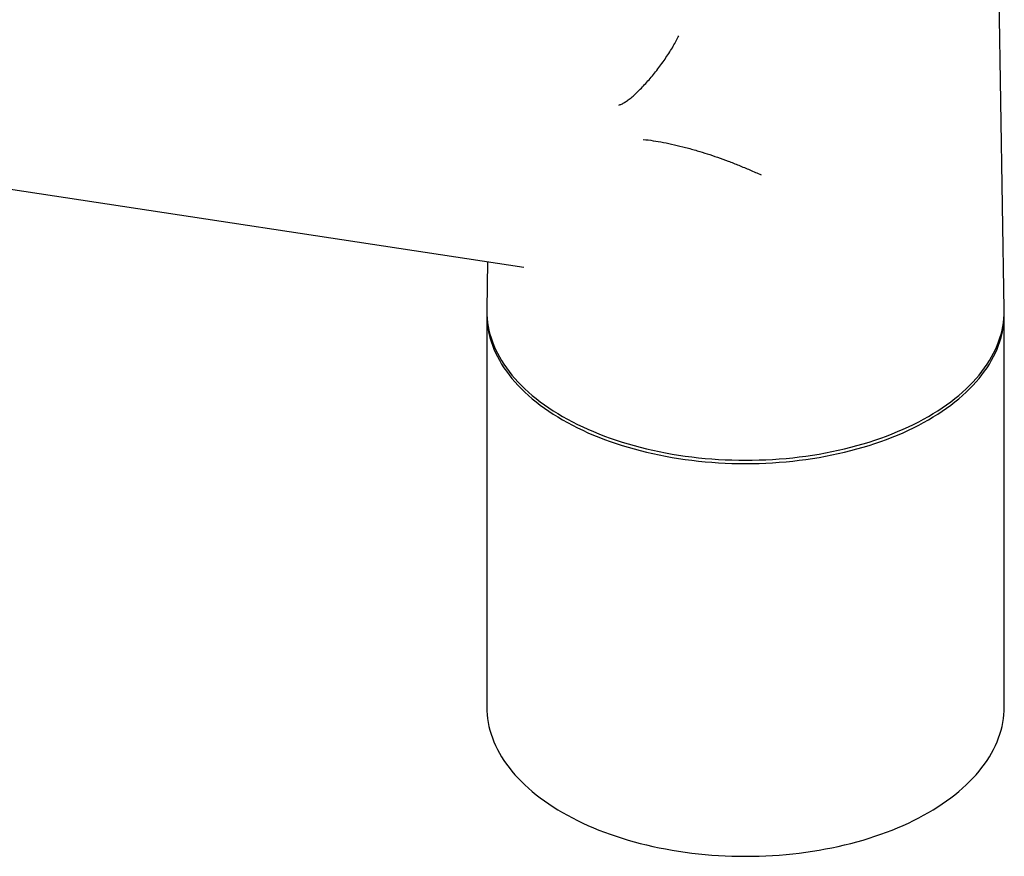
# Model space of a CAD drawing. Header units: millimetres. Extents: x 8 to 752, y 12 to 552.
# Tile 4 of 19: x 640 to 737, y 115 to 198. Entities that reach past the tile are written whole.
import ezdxf

# ---------------------------------------------------------------- set-up
doc = ezdxf.new("R2010")
doc.units = ezdxf.units.MM

msp = doc.modelspace()

# ---------------------------------------------------------------- linework, layer by layer
at = {"color": 7, "linetype": 'Continuous', "lineweight": 30}
for p, q in [((737.353, 169.356), (736.372, 230.557)), ((590.815, 188.625), (689.997, 173.505)), ((686.441, 174.047), (686.366, 169.356)), ((686.359, 169.22), (686.359, 130.189)), ((737.359, 130.189), (737.359, 169.22))]:
    msp.add_line(p, q, dxfattribs=at)
at = {"color": 7, "linetype": 'Continuous', "lineweight": 30, "flags": 128}
for points in [[(686.371, 169.657), (686.368, 169.605), (686.359, 169.22), (686.368, 168.834), (686.394, 168.449), (686.438, 168.065), (686.499, 167.681), (686.577, 167.298), (686.673, 166.917), (686.786, 166.537), (686.917, 166.159), (687.064, 165.783), (687.228, 165.41), (687.409, 165.039), (687.607, 164.671), (687.822, 164.306), (688.053, 163.944), (688.3, 163.586), (688.564, 163.232), (688.843, 162.882), (689.139, 162.537), (689.449, 162.196), (689.776, 161.859), (690.117, 161.528), (690.473, 161.202), (690.844, 160.882), (691.229, 160.567), (691.629, 160.258), (692.042, 159.956), (692.469, 159.659), (692.909, 159.37), (693.362, 159.087), (693.828, 158.811), (694.306, 158.542), (694.796, 158.28), (695.298, 158.026), (695.812, 157.78), (696.336, 157.541), (696.871, 157.31), (697.416, 157.088), (697.971, 156.874), (698.536, 156.668), (699.109, 156.471), (699.692, 156.283), (700.283, 156.103), (700.881, 155.933), (701.488, 155.772), (702.101, 155.619), (702.721, 155.477), (703.347, 155.343), (703.979, 155.219), (704.617, 155.105), (705.259, 155.001), (705.906, 154.906), (706.558, 154.821), (707.212, 154.745), (707.87, 154.68), (708.531, 154.625), (709.194, 154.58), (709.859, 154.544), (710.525, 154.519), (711.192, 154.504), (711.859, 154.499), (712.527, 154.504), (713.194, 154.519), (713.86, 154.544), (714.525, 154.58), (715.188, 154.625), (715.848, 154.68), (716.506, 154.745), (717.161, 154.821), (717.812, 154.906), (718.459, 155.001), (719.102, 155.105), (719.739, 155.219), (720.371, 155.343), (720.998, 155.477), (721.618, 155.619), (722.231, 155.772), (722.837, 155.933), (723.436, 156.103), (724.027, 156.283), (724.609, 156.471), (725.183, 156.668), (725.748, 156.874), (726.303, 157.088), (726.848, 157.31), (727.383, 157.541), (727.907, 157.78), (728.42, 158.026), (728.922, 158.28), (729.412, 158.542), (729.891, 158.811), (730.356, 159.087), (730.809, 159.37), (731.25, 159.659), (731.677, 159.956), (732.09, 160.258), (732.489, 160.567), (732.875, 160.882), (733.245, 161.202), (733.602, 161.528), (733.943, 161.859), (734.269, 162.196), (734.58, 162.537), (734.875, 162.882), (735.155, 163.232), (735.418, 163.586), (735.666, 163.944), (735.897, 164.306), (736.111, 164.671), (736.309, 165.039), (736.49, 165.41), (736.655, 165.783), (736.802, 166.159), (736.932, 166.537), (737.045, 166.917), (737.141, 167.298), (737.22, 167.681), (737.281, 168.065), (737.324, 168.449), (737.351, 168.834), (737.359, 169.22), (737.351, 169.605), (737.348, 169.657)], [(686.359, 168.888), (686.368, 168.503), (686.394, 168.118), (686.438, 167.733), (686.499, 167.349), (686.577, 166.967), (686.673, 166.585), (686.786, 166.205), (686.917, 165.827), (687.064, 165.452), (687.228, 165.078), (687.409, 164.707), (687.607, 164.339), (687.822, 163.974), (688.053, 163.613), (688.3, 163.255), (688.564, 162.901), (688.843, 162.551), (689.139, 162.205), (689.449, 161.864), (689.776, 161.528), (690.117, 161.196), (690.473, 160.871), (690.844, 160.55), (691.229, 160.235), (691.629, 159.927), (692.042, 159.624), (692.469, 159.328), (692.909, 159.038), (693.362, 158.755), (693.828, 158.479), (694.306, 158.21), (694.796, 157.948), (695.298, 157.694), (695.812, 157.448), (696.336, 157.209), (696.871, 156.979), (697.416, 156.756), (697.971, 156.542), (698.536, 156.337), (699.109, 156.139), (699.692, 155.951), (700.283, 155.772), (700.881, 155.601), (701.488, 155.44), (702.101, 155.288), (702.721, 155.145), (703.347, 155.012), (703.979, 154.888), (704.617, 154.773), (705.259, 154.669), (705.906, 154.574), (706.558, 154.489), (707.212, 154.414), (707.87, 154.348), (708.531, 154.293), (709.194, 154.248), (709.859, 154.213), (710.525, 154.187), (711.192, 154.172), (711.859, 154.167), (712.527, 154.172), (713.194, 154.187), (713.86, 154.213), (714.525, 154.248), (715.188, 154.293), (715.848, 154.348), (716.506, 154.414), (717.161, 154.489), (717.812, 154.574), (718.459, 154.669), (719.102, 154.773), (719.739, 154.888), (720.371, 155.012), (720.998, 155.145), (721.618, 155.288), (722.231, 155.44), (722.837, 155.601), (723.436, 155.772), (724.027, 155.951), (724.609, 156.139), (725.183, 156.337), (725.748, 156.542), (726.303, 156.756), (726.848, 156.979), (727.383, 157.209), (727.907, 157.448), (728.42, 157.694), (728.922, 157.948), (729.412, 158.21), (729.891, 158.479)], [(729.891, 158.479), (730.356, 158.755), (730.809, 159.038), (731.25, 159.328), (731.677, 159.624), (732.09, 159.927), (732.489, 160.235), (732.875, 160.55), (733.245, 160.871), (733.602, 161.196), (733.943, 161.528), (734.269, 161.864), (734.58, 162.205), (734.875, 162.551), (735.155, 162.901), (735.418, 163.255), (735.666, 163.613), (735.897, 163.974), (736.111, 164.339), (736.309, 164.707), (736.49, 165.078), (736.655, 165.452), (736.802, 165.827), (736.932, 166.205), (737.045, 166.585), (737.141, 166.967), (737.22, 167.349), (737.281, 167.733), (737.324, 168.118), (737.351, 168.503), (737.359, 168.888)], [(686.359, 130.189), (686.368, 129.804), (686.394, 129.419), (686.438, 129.034), (686.499, 128.65), (686.577, 128.268), (686.673, 127.886), (686.786, 127.506), (686.917, 127.128), (687.064, 126.753), (687.228, 126.379), (687.409, 126.008), (687.607, 125.64), (687.822, 125.275), (688.053, 124.914), (688.3, 124.556), (688.564, 124.202), (688.843, 123.852), (689.139, 123.506), (689.449, 123.165), (689.776, 122.829), (690.117, 122.498), (690.473, 122.172), (690.844, 121.851), (691.229, 121.536), (691.629, 121.228), (692.042, 120.925), (692.469, 120.629), (692.909, 120.339), (693.362, 120.056), (693.828, 119.78), (694.306, 119.511), (694.796, 119.249), (695.298, 118.995), (695.812, 118.749), (696.336, 118.51), (696.871, 118.28), (697.416, 118.057), (697.971, 117.843), (698.536, 117.638), (699.109, 117.441), (699.692, 117.252), (700.283, 117.073), (700.881, 116.902), (701.488, 116.741), (702.101, 116.589), (702.721, 116.446), (703.347, 116.313), (703.979, 116.189), (704.617, 116.074), (705.259, 115.97), (705.906, 115.875), (706.558, 115.79), (707.212, 115.715), (707.87, 115.65), (708.531, 115.594), (709.194, 115.549), (709.859, 115.514), (710.525, 115.488), (711.192, 115.473), (711.859, 115.468), (712.527, 115.473), (713.194, 115.488), (713.86, 115.514), (714.525, 115.549), (715.188, 115.594), (715.848, 115.65), (716.506, 115.715), (717.161, 115.79), (717.812, 115.875), (718.459, 115.97), (719.102, 116.074), (719.739, 116.189), (720.371, 116.313), (720.998, 116.446), (721.618, 116.589), (722.231, 116.741), (722.837, 116.902), (723.436, 117.073), (724.027, 117.252), (724.609, 117.441), (725.183, 117.638), (725.748, 117.843), (726.303, 118.057), (726.848, 118.28), (727.383, 118.51), (727.907, 118.749), (728.42, 118.995), (728.922, 119.249), (729.412, 119.511), (729.891, 119.78), (730.356, 120.056), (730.809, 120.339), (731.25, 120.629), (731.677, 120.925), (732.09, 121.228), (732.489, 121.536), (732.875, 121.851), (733.245, 122.172), (733.602, 122.498), (733.943, 122.829), (734.269, 123.165), (734.58, 123.506), (734.875, 123.852), (735.155, 124.202), (735.418, 124.556), (735.666, 124.914), (735.897, 125.275), (736.111, 125.64), (736.309, 126.008), (736.49, 126.379), (736.655, 126.753), (736.802, 127.128), (736.932, 127.506), (737.045, 127.886), (737.141, 128.268), (737.22, 128.65), (737.281, 129.034), (737.324, 129.419), (737.351, 129.804), (737.359, 130.189), (737.359, 130.189)]]:
    msp.add_lwpolyline(points, dxfattribs=at)
at = {"color": 7, "linetype": 'Continuous', "lineweight": 30}
for points, knots in [([(699.382, 189.479), (699.469, 189.51), (699.643, 189.572), (699.956, 189.75), (700.3, 189.987), (700.674, 190.285), (701.073, 190.639), (701.49, 191.044), (701.919, 191.493), (702.354, 191.981), (702.788, 192.499), (703.215, 193.041), (703.63, 193.598), (704.025, 194.162), (704.395, 194.726), (704.734, 195.279), (705.04, 195.817), (705.21, 196.153), (705.295, 196.321)], [0, 0, 0, 0, 0.062466, 0.124964, 0.187469, 0.249971, 0.312473, 0.374977, 0.437485, 0.499996, 0.562507, 0.625016, 0.687521, 0.750023, 0.812527, 0.875033, 0.937533, 1, 1, 1, 1]), ([(701.787, 186.105), (702.108, 186.066), (702.749, 185.989), (703.772, 185.812), (704.836, 185.591), (705.945, 185.32), (707.031, 185.017), (708.085, 184.69), (709.099, 184.348), (710.138, 183.97), (711.201, 183.555), (712.285, 183.105), (713.023, 182.774), (713.392, 182.609)], [0, 0, 0, 0, 0.100726, 0.201226, 0.301459, 0.401419, 0.501133, 0.58409, 0.666985, 0.749901, 0.832948, 0.916261, 1, 1, 1, 1])]:
    msp.add_open_spline(points, degree=3, knots=knots, dxfattribs=at)

doc.saveas('drawing.dxf')
